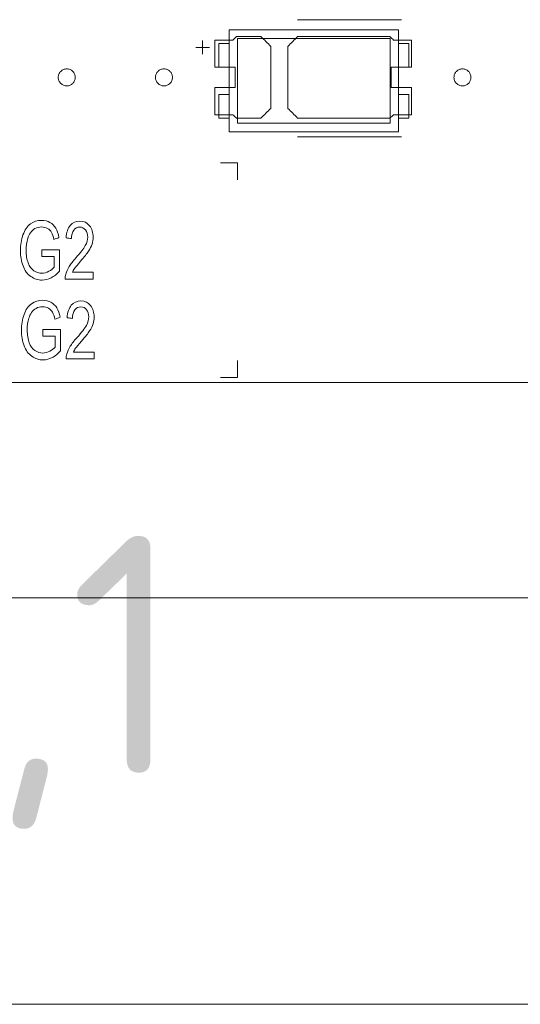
# Model space of a CAD drawing. Header units: inches. Extents: x -36 to 647, y 177 to 609.
# Tile 89 of 256: x 88 to 103, y 534 to 564. Entities that reach past the tile are written whole.
import ezdxf

# ---------------------------------------------------------------- set-up
doc = ezdxf.new("R2010")
doc.units = ezdxf.units.IN
doc.header["$MEASUREMENT"] = 0
doc.layers.add('1', color=7, linetype='Continuous')

# ---------------------------------------------------------------- blocks, each defined once
blk = doc.blocks.new('block 5')
at = {"layer": '1', "color": 8, "lineweight": 18, "true_color": 0x808080}
blk.add_lwpolyline([(-20.677, 546.464), (552.022, 546.464)], dxfattribs=at)
blk = doc.blocks.new('block 532')
at = {"layer": '1', "color": 155, "lineweight": 18, "true_color": 0x4c7299}
blk.add_lwpolyline([(99.326, 560.6), (99.026, 560.6)], dxfattribs=at)
blk = doc.blocks.new('block 828')
at = {"layer": '1', "color": 155, "lineweight": 18, "true_color": 0x4c7299}
blk.add_lwpolyline([(152.954, 552.814), (21.39, 552.814)], dxfattribs=at)
blk = doc.blocks.new('block 858')
at = {"layer": '1', "color": 155, "lineweight": 18, "true_color": 0x4c7299}
blk.add_lwpolyline([(98.776, 560.45), (94.276, 560.45)], dxfattribs=at)
blk = doc.blocks.new('block 859')
at = {"layer": '1', "color": 155, "lineweight": 18, "true_color": 0x4c7299}
blk.add_lwpolyline([(98.776, 562.95), (98.776, 560.45)], dxfattribs=at)
blk = doc.blocks.new('block 860')
at = {"layer": '1', "color": 155, "lineweight": 18, "true_color": 0x4c7299}
blk.add_lwpolyline([(94.276, 562.95), (98.776, 562.95)], dxfattribs=at)
blk = doc.blocks.new('block 861')
at = {"layer": '1', "color": 155, "lineweight": 18, "true_color": 0x4c7299}
blk.add_lwpolyline([(94.026, 563.2), (94.026, 560.2)], dxfattribs=at)
blk = doc.blocks.new('block 862')
at = {"layer": '1', "color": 155, "lineweight": 18, "true_color": 0x4c7299}
blk.add_lwpolyline([(94.026, 560.2), (99.026, 560.2)], dxfattribs=at)
blk = doc.blocks.new('block 863')
at = {"layer": '1', "color": 155, "lineweight": 18, "true_color": 0x4c7299}
blk.add_lwpolyline([(99.026, 560.2), (99.026, 563.2)], dxfattribs=at)
blk = doc.blocks.new('block 864')
at = {"layer": '1', "color": 155, "lineweight": 18, "true_color": 0x4c7299}
blk.add_lwpolyline([(94.276, 560.45), (94.276, 562.95)], dxfattribs=at)
blk = doc.blocks.new('block 865')
at = {"layer": '1', "color": 155, "lineweight": 18, "true_color": 0x4c7299}
blk.add_lwpolyline([(93.726, 562.8), (94.026, 562.8)], dxfattribs=at)
blk = doc.blocks.new('block 866')
at = {"layer": '1', "color": 155, "lineweight": 18, "true_color": 0x4c7299}
blk.add_lwpolyline([(99.326, 562.8), (99.026, 562.8)], dxfattribs=at)
blk = doc.blocks.new('block 867')
at = {"layer": '1', "color": 155, "lineweight": 18, "true_color": 0x4c7299}
blk.add_lwpolyline([(99.326, 562.1), (99.326, 562.8)], dxfattribs=at)
blk = doc.blocks.new('block 868')
at = {"layer": '1', "color": 155, "lineweight": 18, "true_color": 0x4c7299}
blk.add_lwpolyline([(99.026, 562.1), (99.326, 562.1)], dxfattribs=at)
blk = doc.blocks.new('block 869')
at = {"layer": '1', "color": 155, "lineweight": 18, "true_color": 0x4c7299}
blk.add_lwpolyline([(93.726, 561.3), (93.726, 560.6)], dxfattribs=at)
blk = doc.blocks.new('block 870')
at = {"layer": '1', "color": 155, "lineweight": 18, "true_color": 0x4c7299}
blk.add_lwpolyline([(94.026, 561.3), (93.726, 561.3)], dxfattribs=at)
blk = doc.blocks.new('block 871')
at = {"layer": '1', "color": 155, "lineweight": 18, "true_color": 0x4c7299}
blk.add_lwpolyline([(99.026, 563.2), (94.026, 563.2)], dxfattribs=at)
blk = doc.blocks.new('block 872')
at = {"layer": '1', "color": 155, "lineweight": 18, "true_color": 0x4c7299}
blk.add_lwpolyline([(94.026, 562.1), (93.726, 562.1)], dxfattribs=at)
blk = doc.blocks.new('block 873')
at = {"layer": '1', "color": 155, "lineweight": 18, "true_color": 0x4c7299}
blk.add_lwpolyline([(93.726, 562.1), (93.726, 562.8)], dxfattribs=at)
blk = doc.blocks.new('block 874')
at = {"layer": '1', "color": 155, "lineweight": 18, "true_color": 0x4c7299}
blk.add_lwpolyline([(93.726, 560.6), (94.026, 560.6)], dxfattribs=at)
blk = doc.blocks.new('block 875')
at = {"layer": '1', "color": 155, "lineweight": 18, "true_color": 0x4c7299}
blk.add_lwpolyline([(99.026, 561.3), (99.326, 561.3)], dxfattribs=at)
blk = doc.blocks.new('block 876')
at = {"layer": '1', "color": 155, "lineweight": 18, "true_color": 0x4c7299}
blk.add_lwpolyline([(99.326, 561.3), (99.326, 560.6)], dxfattribs=at)
blk = doc.blocks.new('block 1791')
at = {"layer": '1', "color": 18, "lineweight": 13, "true_color": 0x4c0000}
blk.add_lwpolyline([(99.107, 560.049), (96.047, 560.049)], dxfattribs=at)
blk = doc.blocks.new('block 1799')
at = {"layer": '1', "color": 18, "lineweight": 13, "true_color": 0x4c0000}
blk.add_lwpolyline([(152.954, 552.814), (21.39, 552.814)], dxfattribs=at)
blk = doc.blocks.new('block 1822')
at = {"layer": '1', "color": 18, "lineweight": 13, "true_color": 0x4c0000}
blk.add_lwpolyline([(99.107, 560.049), (96.047, 560.049)], dxfattribs=at)
blk = doc.blocks.new('block 1832')
at = {"layer": '1', "color": 18, "lineweight": 13, "true_color": 0x4c0000}
blk.add_lwpolyline([(152.954, 552.814), (21.39, 552.814)], dxfattribs=at)
blk = doc.blocks.new('block 2084')
at = {"layer": '1', "color": 18, "lineweight": 13, "true_color": 0x4c0000}
blk.add_lwpolyline([(99.107, 563.502), (96.047, 563.502)], dxfattribs=at)
blk = doc.blocks.new('block 2085')
at = {"layer": '1', "color": 18, "lineweight": 13, "true_color": 0x4c0000}
blk.add_lwpolyline([(93.246, 562.484), (93.246, 562.884)], dxfattribs=at)
blk = doc.blocks.new('block 2086')
at = {"layer": '1', "color": 18, "lineweight": 13, "true_color": 0x4c0000}
blk.add_lwpolyline([(99.107, 563.502), (96.047, 563.502)], dxfattribs=at)
blk = doc.blocks.new('block 2091')
at = {"layer": '1', "color": 18, "lineweight": 13, "true_color": 0x4c0000}
blk.add_lwpolyline([(93.246, 562.484), (93.246, 562.884)], dxfattribs=at)
blk = doc.blocks.new('block 2099')
at = {"layer": '1', "color": 18, "lineweight": 13, "true_color": 0x4c0000}
blk.add_lwpolyline([(93.047, 562.683), (93.447, 562.683)], dxfattribs=at)
blk = doc.blocks.new('block 2137')
at = {"layer": '1', "color": 18, "lineweight": 13, "true_color": 0x4c0000}
blk.add_lwpolyline([(93.047, 562.683), (93.447, 562.683)], dxfattribs=at)
blk = doc.blocks.new('block 6740')
at = {"layer": '1', "color": 18, "lineweight": 13, "true_color": 0x4c0000}
blk.add_lwpolyline([(149.914, 552.814), (131.211, 552.814), (56.402, 552.814), (37.7, 552.814), (28.349, 552.814), (23.673, 552.814), (21.39, 552.868), (20.524, 555.037)], dxfattribs=at)
blk = doc.blocks.new('block 6755')
at = {"layer": '1', "color": 18, "lineweight": 13, "true_color": 0x4c0000}
blk.add_open_spline([(99.407, 562.102), (99.407, 562.368), (99.407, 562.635), (99.407, 562.902), (99.23, 562.902), (99.053, 562.902), (98.877, 562.902), (98.841, 562.935), (98.805, 562.968), (98.769, 563.002), (97.862, 563.002), (96.954, 563.002), (96.047, 563.002), (95.95, 562.906), (95.853, 562.81), (95.757, 562.714), (95.757, 562.106), (95.757, 561.498), (95.757, 560.89), (95.853, 560.794), (95.95, 560.698), (96.047, 560.602), (96.954, 560.602), (97.862, 560.602), (98.769, 560.602), (98.805, 560.635), (98.841, 560.668), (98.877, 560.702), (99.053, 560.702), (99.23, 560.702), (99.407, 560.702), (99.407, 560.968), (99.407, 561.235), (99.407, 561.502), (99.207, 561.502), (99.007, 561.502), (98.807, 561.502), (98.807, 561.702), (98.807, 561.902), (98.807, 562.102), (99.007, 562.102), (99.207, 562.102), (99.407, 562.102)], degree=3, knots=[0, 0, 0, 0, 1, 1, 1, 2, 2, 2, 3, 3, 3, 4, 4, 4, 5, 5, 5, 6, 6, 6, 7, 7, 7, 8, 8, 8, 9, 9, 9, 10, 10, 10, 11, 11, 11, 12, 12, 12, 13, 13, 13, 14, 14, 14, 14], dxfattribs=at)
blk = doc.blocks.new('block 6792')
at = {"layer": '1', "color": 18, "lineweight": 13, "true_color": 0x4c0000}
blk.add_open_spline([(99.407, 562.102), (99.407, 562.368), (99.407, 562.635), (99.407, 562.902), (99.23, 562.902), (99.053, 562.902), (98.877, 562.902), (98.841, 562.935), (98.805, 562.968), (98.769, 563.002), (97.862, 563.002), (96.954, 563.002), (96.047, 563.002), (95.95, 562.906), (95.853, 562.81), (95.757, 562.714), (95.757, 562.106), (95.757, 561.498), (95.757, 560.89), (95.853, 560.794), (95.95, 560.698), (96.047, 560.602), (96.954, 560.602), (97.862, 560.602), (98.769, 560.602), (98.805, 560.635), (98.841, 560.668), (98.877, 560.702), (99.053, 560.702), (99.23, 560.702), (99.407, 560.702), (99.407, 560.968), (99.407, 561.235), (99.407, 561.502), (99.207, 561.502), (99.007, 561.502), (98.807, 561.502), (98.807, 561.702), (98.807, 561.902), (98.807, 562.102), (99.007, 562.102), (99.207, 562.102), (99.407, 562.102)], degree=3, knots=[0, 0, 0, 0, 1, 1, 1, 2, 2, 2, 3, 3, 3, 4, 4, 4, 5, 5, 5, 6, 6, 6, 7, 7, 7, 8, 8, 8, 9, 9, 9, 10, 10, 10, 11, 11, 11, 12, 12, 12, 13, 13, 13, 14, 14, 14, 14], dxfattribs=at)
blk = doc.blocks.new('block 6822')
at = {"layer": '1', "color": 18, "lineweight": 13, "true_color": 0x4c0000}
blk.add_open_spline([(99.407, 562.102), (99.407, 562.368), (99.407, 562.635), (99.407, 562.902), (99.23, 562.902), (99.053, 562.902), (98.877, 562.902), (98.841, 562.935), (98.805, 562.968), (98.769, 563.002), (97.862, 563.002), (96.954, 563.002), (96.047, 563.002), (95.95, 562.906), (95.853, 562.81), (95.757, 562.714), (95.757, 562.106), (95.757, 561.498), (95.757, 560.89), (95.853, 560.794), (95.95, 560.698), (96.047, 560.602), (96.954, 560.602), (97.862, 560.602), (98.769, 560.602), (98.805, 560.635), (98.841, 560.668), (98.877, 560.702), (99.053, 560.702), (99.23, 560.702), (99.407, 560.702), (99.407, 560.968), (99.407, 561.235), (99.407, 561.502), (99.207, 561.502), (99.007, 561.502), (98.807, 561.502), (98.807, 561.702), (98.807, 561.902), (98.807, 562.102), (99.007, 562.102), (99.207, 562.102), (99.407, 562.102)], degree=3, knots=[0, 0, 0, 0, 1, 1, 1, 2, 2, 2, 3, 3, 3, 4, 4, 4, 5, 5, 5, 6, 6, 6, 7, 7, 7, 8, 8, 8, 9, 9, 9, 10, 10, 10, 11, 11, 11, 12, 12, 12, 13, 13, 13, 14, 14, 14, 14], dxfattribs=at)
blk = doc.blocks.new('block 6825')
at = {"layer": '1', "color": 18, "lineweight": 13, "true_color": 0x4c0000}
blk.add_open_spline([(94.967, 563.002), (95.064, 562.906), (95.16, 562.81), (95.257, 562.714), (95.257, 562.106), (95.257, 561.498), (95.257, 560.89), (95.16, 560.794), (95.064, 560.698), (94.967, 560.602), (94.726, 560.602), (94.485, 560.602), (94.244, 560.602), (94.209, 560.635), (94.173, 560.668), (94.137, 560.702), (93.96, 560.702), (93.784, 560.702), (93.607, 560.702), (93.607, 560.968), (93.607, 561.235), (93.607, 561.502), (93.807, 561.502), (94.007, 561.502), (94.207, 561.502), (94.207, 561.702), (94.207, 561.902), (94.207, 562.102), (94.007, 562.102), (93.807, 562.102), (93.607, 562.102), (93.607, 562.368), (93.607, 562.635), (93.607, 562.902), (93.784, 562.902), (93.96, 562.902), (94.137, 562.902), (94.173, 562.935), (94.209, 562.968), (94.244, 563.002), (94.485, 563.002), (94.726, 563.002), (94.967, 563.002)], degree=3, knots=[0, 0, 0, 0, 1, 1, 1, 2, 2, 2, 3, 3, 3, 4, 4, 4, 5, 5, 5, 6, 6, 6, 7, 7, 7, 8, 8, 8, 9, 9, 9, 10, 10, 10, 11, 11, 11, 12, 12, 12, 13, 13, 13, 14, 14, 14, 14], dxfattribs=at)
blk = doc.blocks.new('block 6863')
at = {"layer": '1', "color": 18, "lineweight": 13, "true_color": 0x4c0000}
blk.add_open_spline([(94.967, 563.002), (95.064, 562.906), (95.16, 562.81), (95.257, 562.714), (95.257, 562.106), (95.257, 561.498), (95.257, 560.89), (95.16, 560.794), (95.064, 560.698), (94.967, 560.602), (94.726, 560.602), (94.485, 560.602), (94.244, 560.602), (94.209, 560.635), (94.173, 560.668), (94.137, 560.702), (93.96, 560.702), (93.784, 560.702), (93.607, 560.702), (93.607, 560.968), (93.607, 561.235), (93.607, 561.502), (93.807, 561.502), (94.007, 561.502), (94.207, 561.502), (94.207, 561.702), (94.207, 561.902), (94.207, 562.102), (94.007, 562.102), (93.807, 562.102), (93.607, 562.102), (93.607, 562.368), (93.607, 562.635), (93.607, 562.902), (93.784, 562.902), (93.96, 562.902), (94.137, 562.902), (94.173, 562.935), (94.209, 562.968), (94.244, 563.002), (94.485, 563.002), (94.726, 563.002), (94.967, 563.002)], degree=3, knots=[0, 0, 0, 0, 1, 1, 1, 2, 2, 2, 3, 3, 3, 4, 4, 4, 5, 5, 5, 6, 6, 6, 7, 7, 7, 8, 8, 8, 9, 9, 9, 10, 10, 10, 11, 11, 11, 12, 12, 12, 13, 13, 13, 14, 14, 14, 14], dxfattribs=at)
blk = doc.blocks.new('block 6937')
at = {"layer": '1', "color": 18, "lineweight": 13, "true_color": 0x4c0000}
blk.add_open_spline([(99.407, 562.102), (99.407, 562.368), (99.407, 562.635), (99.407, 562.902), (99.23, 562.902), (99.053, 562.902), (98.877, 562.902), (98.841, 562.935), (98.805, 562.968), (98.769, 563.002), (97.862, 563.002), (96.954, 563.002), (96.047, 563.002), (95.95, 562.906), (95.853, 562.81), (95.757, 562.714), (95.757, 562.106), (95.757, 561.498), (95.757, 560.89), (95.853, 560.794), (95.95, 560.698), (96.047, 560.602), (96.954, 560.602), (97.862, 560.602), (98.769, 560.602), (98.805, 560.635), (98.841, 560.668), (98.877, 560.702), (99.053, 560.702), (99.23, 560.702), (99.407, 560.702), (99.407, 560.968), (99.407, 561.235), (99.407, 561.502), (99.207, 561.502), (99.007, 561.502), (98.807, 561.502), (98.807, 561.702), (98.807, 561.902), (98.807, 562.102), (99.007, 562.102), (99.207, 562.102), (99.407, 562.102)], degree=3, knots=[0, 0, 0, 0, 1, 1, 1, 2, 2, 2, 3, 3, 3, 4, 4, 4, 5, 5, 5, 6, 6, 6, 7, 7, 7, 8, 8, 8, 9, 9, 9, 10, 10, 10, 11, 11, 11, 12, 12, 12, 13, 13, 13, 14, 14, 14, 14], dxfattribs=at)
blk = doc.blocks.new('block 6983')
at = {"layer": '1', "color": 18, "lineweight": 13, "true_color": 0x4c0000}
blk.add_open_spline([(94.967, 563.002), (95.064, 562.906), (95.16, 562.81), (95.257, 562.714), (95.257, 562.106), (95.257, 561.498), (95.257, 560.89), (95.16, 560.794), (95.064, 560.698), (94.967, 560.602), (94.726, 560.602), (94.485, 560.602), (94.244, 560.602), (94.209, 560.635), (94.173, 560.668), (94.137, 560.702), (93.96, 560.702), (93.784, 560.702), (93.607, 560.702), (93.607, 560.968), (93.607, 561.235), (93.607, 561.502), (93.807, 561.502), (94.007, 561.502), (94.207, 561.502), (94.207, 561.702), (94.207, 561.902), (94.207, 562.102), (94.007, 562.102), (93.807, 562.102), (93.607, 562.102), (93.607, 562.368), (93.607, 562.635), (93.607, 562.902), (93.784, 562.902), (93.96, 562.902), (94.137, 562.902), (94.173, 562.935), (94.209, 562.968), (94.244, 563.002), (94.485, 563.002), (94.726, 563.002), (94.967, 563.002)], degree=3, knots=[0, 0, 0, 0, 1, 1, 1, 2, 2, 2, 3, 3, 3, 4, 4, 4, 5, 5, 5, 6, 6, 6, 7, 7, 7, 8, 8, 8, 9, 9, 9, 10, 10, 10, 11, 11, 11, 12, 12, 12, 13, 13, 13, 14, 14, 14, 14], dxfattribs=at)
blk = doc.blocks.new('block 6992')
at = {"layer": '1', "color": 18, "lineweight": 13, "true_color": 0x4c0000}
blk.add_open_spline([(94.967, 563.002), (95.064, 562.906), (95.16, 562.81), (95.257, 562.714), (95.257, 562.106), (95.257, 561.498), (95.257, 560.89), (95.16, 560.794), (95.064, 560.698), (94.967, 560.602), (94.726, 560.602), (94.485, 560.602), (94.244, 560.602), (94.209, 560.635), (94.173, 560.668), (94.137, 560.702), (93.96, 560.702), (93.784, 560.702), (93.607, 560.702), (93.607, 560.968), (93.607, 561.235), (93.607, 561.502), (93.807, 561.502), (94.007, 561.502), (94.207, 561.502), (94.207, 561.702), (94.207, 561.902), (94.207, 562.102), (94.007, 562.102), (93.807, 562.102), (93.607, 562.102), (93.607, 562.368), (93.607, 562.635), (93.607, 562.902), (93.784, 562.902), (93.96, 562.902), (94.137, 562.902), (94.173, 562.935), (94.209, 562.968), (94.244, 563.002), (94.485, 563.002), (94.726, 563.002), (94.967, 563.002)], degree=3, knots=[0, 0, 0, 0, 1, 1, 1, 2, 2, 2, 3, 3, 3, 4, 4, 4, 5, 5, 5, 6, 6, 6, 7, 7, 7, 8, 8, 8, 9, 9, 9, 10, 10, 10, 11, 11, 11, 12, 12, 12, 13, 13, 13, 14, 14, 14, 14], dxfattribs=at)
blk = doc.blocks.new('block 7124')
at = {"layer": '1', "color": 18, "lineweight": 13, "true_color": 0x4c0000}
blk.add_lwpolyline([(149.914, 552.814), (131.211, 552.814), (56.402, 552.814), (37.7, 552.814), (28.349, 552.814), (23.673, 552.814), (21.39, 552.868), (20.524, 555.037)], dxfattribs=at)
blk = doc.blocks.new('block 7220')
at = {"layer": '1', "color": 18, "lineweight": 13, "true_color": 0x4c0000}
blk.add_open_spline([(94.273, 553.464), (94.273, 553.297), (94.273, 553.13), (94.273, 552.964), (94.107, 552.964), (93.94, 552.964), (93.773, 552.964)], degree=3, knots=[0, 0, 0, 0, 1, 1, 1, 2, 2, 2, 2], dxfattribs=at)
blk = doc.blocks.new('block 7229')
at = {"layer": '1', "color": 18, "lineweight": 13, "true_color": 0x4c0000}
blk.add_open_spline([(93.772, 559.283), (93.938, 559.283), (94.105, 559.283), (94.272, 559.283), (94.272, 559.116), (94.272, 558.95), (94.272, 558.783)], degree=3, knots=[0, 0, 0, 0, 1, 1, 1, 2, 2, 2, 2], dxfattribs=at)
blk = doc.blocks.new('block 7234')
at = {"layer": '1', "color": 18, "lineweight": 13, "true_color": 0x4c0000}
blk.add_open_spline([(89.436, 553.707), (89.641, 553.707), (89.845, 553.707), (90.049, 553.707), (90.049, 553.641), (90.049, 553.574), (90.049, 553.507), (89.774, 553.507), (89.499, 553.507), (89.223, 553.507), (89.222, 553.557), (89.228, 553.606), (89.241, 553.652), (89.263, 553.728), (89.296, 553.804), (89.342, 553.878), (89.388, 553.952), (89.456, 554.038), (89.543, 554.135), (89.679, 554.287), (89.771, 554.407), (89.819, 554.495), (89.867, 554.584), (89.89, 554.668), (89.89, 554.746), (89.89, 554.829), (89.868, 554.899), (89.825, 554.956), (89.782, 555.013), (89.725, 555.041), (89.655, 555.041), (89.581, 555.041), (89.522, 555.011), (89.477, 554.951), (89.433, 554.891), (89.41, 554.807), (89.41, 554.7), (89.357, 554.708), (89.305, 554.715), (89.252, 554.722), (89.263, 554.882), (89.304, 555.004), (89.374, 555.088), (89.445, 555.172), (89.539, 555.214), (89.658, 555.214), (89.778, 555.214), (89.873, 555.169), (89.943, 555.078), (90.013, 554.988), (90.048, 554.876), (90.048, 554.742), (90.048, 554.674), (90.038, 554.607), (90.017, 554.541), (89.997, 554.475), (89.963, 554.406), (89.915, 554.334), (89.868, 554.261), (89.789, 554.161), (89.678, 554.034), (89.587, 553.929), (89.527, 553.858), (89.501, 553.821), (89.475, 553.783), (89.453, 553.745), (89.436, 553.707)], degree=3, knots=[0, 0, 0, 0, 1, 1, 1, 2, 2, 2, 3, 3, 3, 4, 4, 4, 5, 5, 5, 6, 6, 6, 7, 7, 7, 8, 8, 8, 9, 9, 9, 10, 10, 10, 11, 11, 11, 12, 12, 12, 13, 13, 13, 14, 14, 14, 15, 15, 15, 16, 16, 16, 17, 17, 17, 18, 18, 18, 19, 19, 19, 20, 20, 20, 21, 21, 21, 22, 22, 22, 22], dxfattribs=at)
blk = doc.blocks.new('block 7250')
at = {"layer": '1', "color": 18, "lineweight": 13, "true_color": 0x4c0000}
blk.add_open_spline([(88.868, 556.525), (88.746, 556.525), (88.623, 556.525), (88.501, 556.525), (88.501, 556.591), (88.501, 556.658), (88.501, 556.724), (88.677, 556.725), (88.853, 556.725), (89.03, 556.725), (89.03, 556.515), (89.03, 556.305), (89.03, 556.095), (88.949, 556.006), (88.865, 555.94), (88.778, 555.896), (88.692, 555.851), (88.603, 555.829), (88.512, 555.829), (88.39, 555.829), (88.278, 555.864), (88.178, 555.936), (88.078, 556.008), (88.002, 556.111), (87.951, 556.246), (87.899, 556.382), (87.874, 556.533), (87.874, 556.7), (87.874, 556.865), (87.899, 557.02), (87.95, 557.163), (88.001, 557.307), (88.074, 557.413), (88.17, 557.483), (88.265, 557.552), (88.375, 557.587), (88.5, 557.587), (88.59, 557.587), (88.672, 557.567), (88.745, 557.527), (88.818, 557.487), (88.875, 557.432), (88.917, 557.361), (88.958, 557.29), (88.989, 557.197), (89.011, 557.083), (88.961, 557.064), (88.912, 557.046), (88.862, 557.027), (88.843, 557.114), (88.82, 557.181), (88.792, 557.231), (88.764, 557.281), (88.724, 557.32), (88.673, 557.35), (88.621, 557.379), (88.564, 557.394), (88.501, 557.394), (88.425, 557.394), (88.36, 557.379), (88.304, 557.347), (88.249, 557.316), (88.205, 557.275), (88.171, 557.224), (88.137, 557.173), (88.111, 557.117), (88.092, 557.056), (88.06, 556.951), (88.044, 556.836), (88.044, 556.714), (88.044, 556.562), (88.063, 556.436), (88.102, 556.333), (88.14, 556.231), (88.196, 556.155), (88.269, 556.106), (88.343, 556.057), (88.421, 556.032), (88.503, 556.032), (88.575, 556.032), (88.644, 556.051), (88.713, 556.088), (88.781, 556.125), (88.833, 556.165), (88.868, 556.208), (88.868, 556.314), (88.868, 556.419), (88.868, 556.525)], degree=3, knots=[0, 0, 0, 0, 1, 1, 1, 2, 2, 2, 3, 3, 3, 4, 4, 4, 5, 5, 5, 6, 6, 6, 7, 7, 7, 8, 8, 8, 9, 9, 9, 10, 10, 10, 11, 11, 11, 12, 12, 12, 13, 13, 13, 14, 14, 14, 15, 15, 15, 16, 16, 16, 17, 17, 17, 18, 18, 18, 19, 19, 19, 20, 20, 20, 21, 21, 21, 22, 22, 22, 23, 23, 23, 24, 24, 24, 25, 25, 25, 26, 26, 26, 27, 27, 27, 28, 28, 28, 29, 29, 29, 29], dxfattribs=at)
blk = doc.blocks.new('block 7252')
at = {"layer": '1', "color": 18, "lineweight": 13, "true_color": 0x4c0000}
blk.add_open_spline([(88.899, 554.174), (88.777, 554.174), (88.654, 554.174), (88.532, 554.174), (88.532, 554.24), (88.532, 554.307), (88.532, 554.373), (88.708, 554.374), (88.885, 554.374), (89.061, 554.374), (89.061, 554.164), (89.061, 553.954), (89.061, 553.744), (88.98, 553.655), (88.896, 553.589), (88.81, 553.545), (88.723, 553.5), (88.634, 553.478), (88.544, 553.478), (88.421, 553.478), (88.309, 553.513), (88.209, 553.585), (88.109, 553.657), (88.033, 553.76), (87.982, 553.895), (87.931, 554.031), (87.905, 554.182), (87.905, 554.349), (87.905, 554.514), (87.93, 554.669), (87.981, 554.812), (88.032, 554.956), (88.105, 555.062), (88.201, 555.132), (88.296, 555.201), (88.406, 555.236), (88.531, 555.236), (88.621, 555.236), (88.703, 555.216), (88.776, 555.176), (88.849, 555.136), (88.906, 555.081), (88.948, 555.01), (88.99, 554.939), (89.021, 554.846), (89.042, 554.732), (88.993, 554.713), (88.943, 554.695), (88.893, 554.676), (88.875, 554.762), (88.851, 554.83), (88.823, 554.88), (88.795, 554.93), (88.756, 554.969), (88.704, 554.999), (88.652, 555.028), (88.595, 555.043), (88.532, 555.043), (88.456, 555.043), (88.391, 555.028), (88.335, 554.996), (88.28, 554.965), (88.236, 554.924), (88.202, 554.873), (88.168, 554.822), (88.142, 554.766), (88.123, 554.705), (88.091, 554.6), (88.075, 554.485), (88.075, 554.363), (88.075, 554.211), (88.095, 554.084), (88.133, 553.982), (88.171, 553.88), (88.227, 553.804), (88.301, 553.755), (88.374, 553.706), (88.452, 553.681), (88.534, 553.681), (88.606, 553.681), (88.676, 553.7), (88.744, 553.737), (88.812, 553.774), (88.864, 553.814), (88.899, 553.857), (88.899, 553.963), (88.899, 554.068), (88.899, 554.174)], degree=3, knots=[0, 0, 0, 0, 1, 1, 1, 2, 2, 2, 3, 3, 3, 4, 4, 4, 5, 5, 5, 6, 6, 6, 7, 7, 7, 8, 8, 8, 9, 9, 9, 10, 10, 10, 11, 11, 11, 12, 12, 12, 13, 13, 13, 14, 14, 14, 15, 15, 15, 16, 16, 16, 17, 17, 17, 18, 18, 18, 19, 19, 19, 20, 20, 20, 21, 21, 21, 22, 22, 22, 23, 23, 23, 24, 24, 24, 25, 25, 25, 26, 26, 26, 27, 27, 27, 28, 28, 28, 29, 29, 29, 29], dxfattribs=at)
blk = doc.blocks.new('block 7253')
at = {"layer": '1', "color": 18, "lineweight": 13, "true_color": 0x4c0000}
blk.add_open_spline([(93.772, 559.283), (93.938, 559.283), (94.105, 559.283), (94.272, 559.283), (94.272, 559.116), (94.272, 558.95), (94.272, 558.783)], degree=3, knots=[0, 0, 0, 0, 1, 1, 1, 2, 2, 2, 2], dxfattribs=at)
blk = doc.blocks.new('block 7271')
at = {"layer": '1', "color": 18, "lineweight": 13, "true_color": 0x4c0000}
blk.add_open_spline([(89.405, 556.058), (89.61, 556.058), (89.814, 556.058), (90.018, 556.058), (90.018, 555.992), (90.018, 555.925), (90.018, 555.858), (89.743, 555.858), (89.467, 555.858), (89.192, 555.858), (89.191, 555.908), (89.197, 555.957), (89.21, 556.003), (89.232, 556.079), (89.264, 556.155), (89.311, 556.229), (89.357, 556.303), (89.424, 556.389), (89.512, 556.486), (89.648, 556.638), (89.739, 556.758), (89.787, 556.846), (89.835, 556.935), (89.859, 557.019), (89.859, 557.097), (89.859, 557.18), (89.837, 557.25), (89.794, 557.307), (89.75, 557.364), (89.693, 557.392), (89.624, 557.392), (89.549, 557.392), (89.491, 557.362), (89.446, 557.302), (89.401, 557.242), (89.379, 557.158), (89.379, 557.051), (89.326, 557.059), (89.274, 557.066), (89.221, 557.073), (89.232, 557.233), (89.272, 557.355), (89.343, 557.439), (89.413, 557.523), (89.508, 557.565), (89.627, 557.565), (89.747, 557.565), (89.842, 557.52), (89.912, 557.429), (89.982, 557.339), (90.017, 557.227), (90.017, 557.093), (90.017, 557.025), (90.006, 556.958), (89.986, 556.892), (89.965, 556.826), (89.932, 556.757), (89.884, 556.685), (89.836, 556.612), (89.758, 556.512), (89.647, 556.385), (89.556, 556.28), (89.496, 556.209), (89.47, 556.172), (89.444, 556.134), (89.422, 556.096), (89.405, 556.058)], degree=3, knots=[0, 0, 0, 0, 1, 1, 1, 2, 2, 2, 3, 3, 3, 4, 4, 4, 5, 5, 5, 6, 6, 6, 7, 7, 7, 8, 8, 8, 9, 9, 9, 10, 10, 10, 11, 11, 11, 12, 12, 12, 13, 13, 13, 14, 14, 14, 15, 15, 15, 16, 16, 16, 17, 17, 17, 18, 18, 18, 19, 19, 19, 20, 20, 20, 21, 21, 21, 22, 22, 22, 22], dxfattribs=at)
blk = doc.blocks.new('block 7275')
at = {"layer": '1', "color": 18, "lineweight": 13, "true_color": 0x4c0000}
blk.add_open_spline([(94.273, 553.464), (94.273, 553.297), (94.273, 553.13), (94.273, 552.964), (94.107, 552.964), (93.94, 552.964), (93.773, 552.964)], degree=3, knots=[0, 0, 0, 0, 1, 1, 1, 2, 2, 2, 2], dxfattribs=at)
blk = doc.blocks.new('block 7468')
at = {"layer": '1', "color": 18, "lineweight": 13, "true_color": 0x4c0000}
blk.add_lwpolyline([(88.99, 561.802), (88.991, 561.825), (88.995, 561.849), (89.001, 561.873), (89.009, 561.897), (89.02, 561.919), (89.032, 561.941), (89.047, 561.961), (89.064, 561.979), (89.082, 561.996), (89.102, 562.01), (89.122, 562.022), (89.144, 562.032), (89.166, 562.041), (89.19, 562.047), (89.215, 562.051), (89.24, 562.052), (89.265, 562.051), (89.29, 562.047), (89.314, 562.041), (89.337, 562.032), (89.358, 562.022), (89.379, 562.01), (89.398, 561.996), (89.416, 561.979), (89.433, 561.961), (89.448, 561.941), (89.461, 561.919), (89.472, 561.897), (89.48, 561.873), (89.486, 561.849), (89.489, 561.825), (89.49, 561.802), (89.489, 561.778), (89.486, 561.754), (89.48, 561.73), (89.472, 561.707), (89.461, 561.684), (89.448, 561.662), (89.433, 561.642), (89.416, 561.624), (89.398, 561.608), (89.379, 561.593), (89.358, 561.581), (89.337, 561.571), (89.314, 561.563), (89.29, 561.557), (89.265, 561.553), (89.24, 561.552), (89.215, 561.553), (89.19, 561.557), (89.166, 561.563), (89.144, 561.571), (89.122, 561.581), (89.102, 561.593), (89.082, 561.608), (89.064, 561.624), (89.047, 561.642), (89.032, 561.662), (89.02, 561.684), (89.009, 561.707), (89.001, 561.73), (88.995, 561.754), (88.991, 561.778), (88.99, 561.802)], dxfattribs=at)
blk = doc.blocks.new('block 7490')
at = {"layer": '1', "color": 18, "lineweight": 13, "true_color": 0x4c0000}
blk.add_lwpolyline([(91.857, 561.802), (91.858, 561.825), (91.861, 561.849), (91.867, 561.873), (91.876, 561.897), (91.886, 561.919), (91.899, 561.941), (91.914, 561.961), (91.931, 561.979), (91.949, 561.996), (91.968, 562.01), (91.989, 562.022), (92.01, 562.032), (92.033, 562.041), (92.057, 562.047), (92.082, 562.051), (92.107, 562.052), (92.132, 562.051), (92.157, 562.047), (92.181, 562.041), (92.203, 562.032), (92.225, 562.022), (92.245, 562.01), (92.265, 561.996), (92.283, 561.979), (92.3, 561.961), (92.315, 561.941), (92.328, 561.919), (92.338, 561.897), (92.347, 561.873), (92.352, 561.849), (92.356, 561.825), (92.357, 561.802), (92.356, 561.778), (92.352, 561.754), (92.347, 561.73), (92.338, 561.707), (92.328, 561.684), (92.315, 561.662), (92.3, 561.642), (92.283, 561.624), (92.265, 561.608), (92.245, 561.593), (92.225, 561.581), (92.203, 561.571), (92.181, 561.563), (92.157, 561.557), (92.132, 561.553), (92.107, 561.552), (92.082, 561.553), (92.057, 561.557), (92.033, 561.563), (92.01, 561.571), (91.989, 561.581), (91.968, 561.593), (91.949, 561.608), (91.931, 561.624), (91.914, 561.642), (91.899, 561.662), (91.886, 561.684), (91.876, 561.707), (91.867, 561.73), (91.861, 561.754), (91.858, 561.778), (91.857, 561.802)], dxfattribs=at)
blk = doc.blocks.new('block 7495')
at = {"layer": '1', "color": 18, "lineweight": 13, "true_color": 0x4c0000}
blk.add_lwpolyline([(91.857, 561.802), (91.858, 561.825), (91.861, 561.849), (91.867, 561.873), (91.876, 561.897), (91.886, 561.919), (91.899, 561.941), (91.914, 561.961), (91.931, 561.979), (91.949, 561.996), (91.968, 562.01), (91.989, 562.022), (92.01, 562.032), (92.033, 562.041), (92.057, 562.047), (92.082, 562.051), (92.107, 562.052), (92.132, 562.051), (92.157, 562.047), (92.181, 562.041), (92.203, 562.032), (92.225, 562.022), (92.245, 562.01), (92.265, 561.996), (92.283, 561.979), (92.3, 561.961), (92.315, 561.941), (92.328, 561.919), (92.338, 561.897), (92.347, 561.873), (92.352, 561.849), (92.356, 561.825), (92.357, 561.802), (92.356, 561.778), (92.352, 561.754), (92.347, 561.73), (92.338, 561.707), (92.328, 561.684), (92.315, 561.662), (92.3, 561.642), (92.283, 561.624), (92.265, 561.608), (92.245, 561.593), (92.225, 561.581), (92.203, 561.571), (92.181, 561.563), (92.157, 561.557), (92.132, 561.553), (92.107, 561.552), (92.082, 561.553), (92.057, 561.557), (92.033, 561.563), (92.01, 561.571), (91.989, 561.581), (91.968, 561.593), (91.949, 561.608), (91.931, 561.624), (91.914, 561.642), (91.899, 561.662), (91.886, 561.684), (91.876, 561.707), (91.867, 561.73), (91.861, 561.754), (91.858, 561.778), (91.857, 561.802)], dxfattribs=at)
blk = doc.blocks.new('block 7498')
at = {"layer": '1', "color": 18, "lineweight": 13, "true_color": 0x4c0000}
blk.add_lwpolyline([(88.99, 561.802), (88.991, 561.825), (88.995, 561.849), (89.001, 561.873), (89.009, 561.897), (89.02, 561.919), (89.032, 561.941), (89.047, 561.961), (89.064, 561.979), (89.082, 561.996), (89.102, 562.01), (89.122, 562.022), (89.144, 562.032), (89.166, 562.041), (89.19, 562.047), (89.215, 562.051), (89.24, 562.052), (89.265, 562.051), (89.29, 562.047), (89.314, 562.041), (89.337, 562.032), (89.358, 562.022), (89.379, 562.01), (89.398, 561.996), (89.416, 561.979), (89.433, 561.961), (89.448, 561.941), (89.461, 561.919), (89.472, 561.897), (89.48, 561.873), (89.486, 561.849), (89.489, 561.825), (89.49, 561.802), (89.489, 561.778), (89.486, 561.754), (89.48, 561.73), (89.472, 561.707), (89.461, 561.684), (89.448, 561.662), (89.433, 561.642), (89.416, 561.624), (89.398, 561.608), (89.379, 561.593), (89.358, 561.581), (89.337, 561.571), (89.314, 561.563), (89.29, 561.557), (89.265, 561.553), (89.24, 561.552), (89.215, 561.553), (89.19, 561.557), (89.166, 561.563), (89.144, 561.571), (89.122, 561.581), (89.102, 561.593), (89.082, 561.608), (89.064, 561.624), (89.047, 561.642), (89.032, 561.662), (89.02, 561.684), (89.009, 561.707), (89.001, 561.73), (88.995, 561.754), (88.991, 561.778), (88.99, 561.802)], dxfattribs=at)
blk = doc.blocks.new('block 7504')
at = {"layer": '1', "color": 18, "lineweight": 13, "true_color": 0x4c0000}
blk.add_lwpolyline([(100.657, 561.802), (100.658, 561.825), (100.661, 561.849), (100.667, 561.873), (100.676, 561.897), (100.686, 561.919), (100.699, 561.941), (100.714, 561.961), (100.731, 561.979), (100.749, 561.996), (100.768, 562.01), (100.789, 562.022), (100.81, 562.032), (100.833, 562.041), (100.857, 562.047), (100.882, 562.051), (100.907, 562.052), (100.932, 562.051), (100.957, 562.047), (100.981, 562.041), (101.003, 562.032), (101.025, 562.022), (101.045, 562.01), (101.065, 561.996), (101.083, 561.979), (101.1, 561.961), (101.115, 561.941), (101.128, 561.919), (101.138, 561.897), (101.147, 561.873), (101.152, 561.849), (101.156, 561.825), (101.157, 561.802), (101.156, 561.778), (101.152, 561.754), (101.147, 561.73), (101.138, 561.707), (101.128, 561.684), (101.115, 561.662), (101.1, 561.642), (101.083, 561.624), (101.065, 561.608), (101.045, 561.593), (101.025, 561.581), (101.003, 561.571), (100.981, 561.563), (100.957, 561.557), (100.932, 561.553), (100.907, 561.552), (100.882, 561.553), (100.857, 561.557), (100.833, 561.563), (100.81, 561.571), (100.789, 561.581), (100.768, 561.593), (100.749, 561.608), (100.731, 561.624), (100.714, 561.642), (100.699, 561.662), (100.686, 561.684), (100.676, 561.707), (100.667, 561.73), (100.661, 561.754), (100.658, 561.778), (100.657, 561.802)], dxfattribs=at)
blk = doc.blocks.new('block 7507')
at = {"layer": '1', "color": 18, "lineweight": 13, "true_color": 0x4c0000}
blk.add_lwpolyline([(100.657, 561.802), (100.658, 561.825), (100.661, 561.849), (100.667, 561.873), (100.676, 561.897), (100.686, 561.919), (100.699, 561.941), (100.714, 561.961), (100.731, 561.979), (100.749, 561.996), (100.768, 562.01), (100.789, 562.022), (100.81, 562.032), (100.833, 562.041), (100.857, 562.047), (100.882, 562.051), (100.907, 562.052), (100.932, 562.051), (100.957, 562.047), (100.981, 562.041), (101.003, 562.032), (101.025, 562.022), (101.045, 562.01), (101.065, 561.996), (101.083, 561.979), (101.1, 561.961), (101.115, 561.941), (101.128, 561.919), (101.138, 561.897), (101.147, 561.873), (101.152, 561.849), (101.156, 561.825), (101.157, 561.802), (101.156, 561.778), (101.152, 561.754), (101.147, 561.73), (101.138, 561.707), (101.128, 561.684), (101.115, 561.662), (101.1, 561.642), (101.083, 561.624), (101.065, 561.608), (101.045, 561.593), (101.025, 561.581), (101.003, 561.571), (100.981, 561.563), (100.957, 561.557), (100.932, 561.553), (100.907, 561.552), (100.882, 561.553), (100.857, 561.557), (100.833, 561.563), (100.81, 561.571), (100.789, 561.581), (100.768, 561.593), (100.749, 561.608), (100.731, 561.624), (100.714, 561.642), (100.699, 561.662), (100.686, 561.684), (100.676, 561.707), (100.667, 561.73), (100.661, 561.754), (100.658, 561.778), (100.657, 561.802)], dxfattribs=at)
blk = doc.blocks.new('block 9952')
at = {"layer": '1', "color": 35, "true_color": 0x99724c, "insert": (74.068, 539.661), "char_height": 7, "attachment_point": 7}
blk.add_mtext('\\fDINPro|b0|i0|c0|p34;\\W1.0056;136,1', dxfattribs=at)
blk = doc.blocks.new('block 9955')
at = {"layer": '1', "color": 35, "lineweight": 13, "true_color": 0x99724c}
blk.add_lwpolyline([(19.14, 534.491), (155.204, 534.491)], dxfattribs=at)

msp = doc.modelspace()

# ---------------------------------------------------------------- block references
at = {"layer": '1'}
for name in ['block 6740', 'block 7124', 'block 2084', 'block 2086', 'block 861', 'block 871', 'block 863', 'block 2085', 'block 2091', 'block 6825', 'block 6863', 'block 6983', 'block 6992', 'block 860', 'block 864', 'block 6755', 'block 6792', 'block 6822', 'block 6937', 'block 859', 'block 2099', 'block 2137', 'block 865', 'block 873', 'block 866', 'block 867', 'block 7468', 'block 7498', 'block 7490', 'block 7495', 'block 872', 'block 868', 'block 7504', 'block 7507', 'block 869', 'block 870', 'block 875', 'block 876', 'block 874', 'block 532', 'block 858', 'block 862', 'block 1791', 'block 1822', 'block 7229', 'block 7253', 'block 7250', 'block 7271', 'block 7252', 'block 7234', 'block 7220', 'block 7275', 'block 828', 'block 1799', 'block 1832', 'block 9952', 'block 5', 'block 9955']:
    msp.add_blockref(name, (0, 0), dxfattribs=at)

doc.saveas('drawing.dxf')
